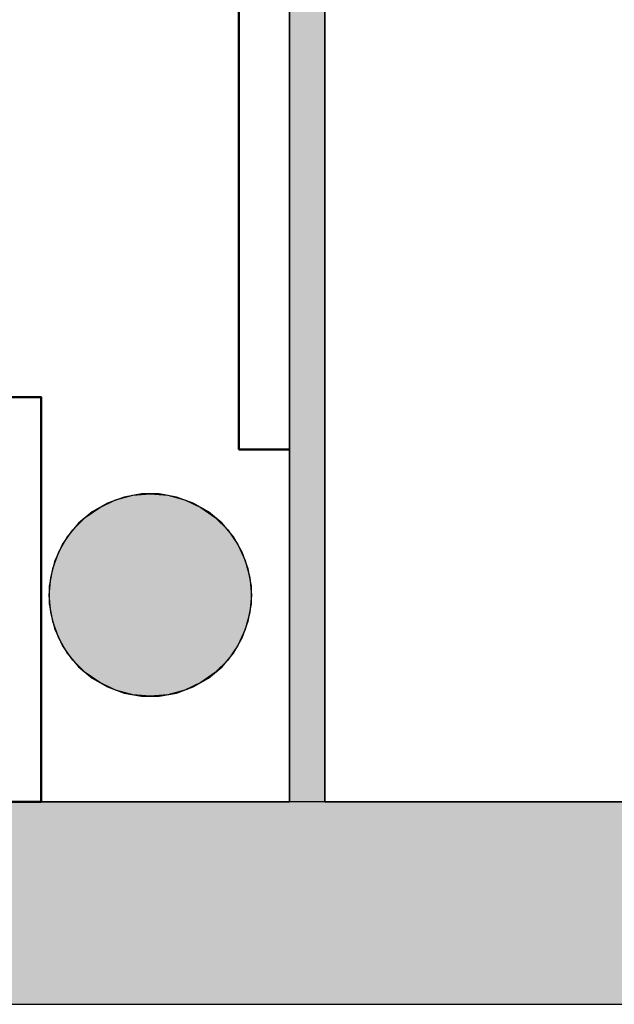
# Model space of a CAD drawing. Header units: metres. Extents: x -1 to 444, y -6 to 31.
# Tile 23 of 76: x 415.88 to 417.05, y 12.84 to 14.79. Entities that reach past the tile are written whole.
import ezdxf

# ---------------------------------------------------------------- set-up
doc = ezdxf.new("R2010")
doc.units = ezdxf.units.M
doc.linetypes.add('CONTINUA', pattern=[0])
doc.linetypes.add('PUNKT', pattern=[6.35, 0, -6.35])
for name, color, linetype, lineweight in [('3D PA MURS', 7, 'CONTINUA', 25), ('3D PA PILARS', 7, 'CONTINUA', 25), ('PA LOCALS', 7, 'CONTINUA', 25), ('PA MOBLES', 7, 'CONTINUA', 25), ('PA NOTACIÓ', 7, 'CONTINUA', 25)]:
    doc.layers.add(name, color=color, linetype=linetype, lineweight=lineweight)

# ---------------------------------------------------------------- blocks, each defined once
blk = doc.blocks.new('_CLOSEDFILLED')
at = {"color": 0, "linetype": 'ByBlock', "lineweight": -2}
blk.add_solid([(-1, -0.2), (0, 0), (-1, 0.2)], dxfattribs=at)
blk = doc.blocks.new('OBJETO_COMPLEJO_2')
at = {"layer": 'PA MOBLES', "color": 202, "linetype": 'CONTINUA', "lineweight": 50, "transparency": 33554687}
for p, q in [((415.194, 14.0618), (415.194, 14.4132)), ((415.6427, 14.4132), (415.6427, 14.0618)), ((415.1686, 14.1804), (415.194, 14.1804)), ((415.6723, 14.1804), (415.6427, 14.1804)), ((415.5665, 13.9814), (415.2744, 13.9814))]:
    blk.add_line(p, q, dxfattribs=at)
for points in [[(415.2031, 14.443), (415.1982, 14.4389), (415.1943, 14.4341), (415.1915, 14.4287), (415.1897, 14.4229), (415.1891, 14.4169), (415.1896, 14.4108), (415.1913, 14.4049), (415.1943, 14.3992), (415.1983, 14.3943), (415.2031, 14.3903), (415.2084, 14.3874), (415.2142, 14.3856), (415.2202, 14.3849), (415.2263, 14.3853), (415.2323, 14.387), (415.238, 14.3899)], [(415.5932, 14.3899), (415.5988, 14.387), (415.6048, 14.3853), (415.6109, 14.3849), (415.6169, 14.3856), (415.6227, 14.3874), (415.6281, 14.3903), (415.6328, 14.3943), (415.6368, 14.3992), (415.6398, 14.4049), (415.6415, 14.4108), (415.642, 14.4169), (415.6414, 14.4229), (415.6396, 14.4287), (415.6368, 14.4341), (415.6329, 14.4389), (415.628, 14.443)], [(415.1686, 14.3116), (415.1389, 14.3116), (415.1389, 14.0491), (415.1686, 14.0491), (415.1686, 14.4386), (415.2067, 14.4386)], [(415.6723, 14.3116), (415.7019, 14.3116), (415.7019, 14.0491), (415.6723, 14.0491), (415.6723, 14.4386), (415.63, 14.4386)], [(415.1933, 14.0653), (415.1949, 14.0495), (415.1995, 14.0348), (415.2067, 14.0215), (415.2162, 14.0099), (415.2278, 14.0003), (415.2411, 13.9931), (415.2558, 13.9885), (415.2716, 13.9869)], [(415.5637, 13.9869), (415.5795, 13.9885), (415.5942, 13.9931), (415.6075, 14.0003), (415.6191, 14.0099), (415.6287, 14.0215), (415.6359, 14.0348), (415.6404, 14.0495), (415.642, 14.0653)]]:
    blk.add_lwpolyline(points, dxfattribs=at)
blk.add_lwpolyline([(415.921, 13.2406), (414.921, 13.2406), (414.921, 14.0407), (415.921, 14.0407), (415.921, 13.2406)], close=True, dxfattribs=at)
for centre, radius, start, end in [((415.4156, 14.0825), 0.4167, 59.5738, 120.4458), ((415.4156, 14.1036), 0.3405, 58.2581, 121.7649)]:
    blk.add_arc(centre, radius, start, end, dxfattribs=at)

msp = doc.modelspace()

# ---------------------------------------------------------------- hatches: boundary and pattern name
at = {"layer": '3D PA MURS', "linetype": 'CONTINUA', "lineweight": 18, "true_color": 0xa0a0a0, "transparency": 33554687}
for points in [[(416.412, 18.217), (416.412, 13.2406), (416.482, 13.2406), (416.482, 18.217)], [(397.6873, 12.8406), (423.6575, 12.8406), (423.7404, 13.2406), (397.7664, 13.2406)]]:
    msp.add_hatch(color=253, dxfattribs=at).paths.add_polyline_path(points)
at = {"layer": '3D PA PILARS', "linetype": 'CONTINUA', "lineweight": 18, "transparency": 33554687}
msp.add_hatch(color=9, dxfattribs=at).paths.add_polyline_path([(416.1545, 13.8493), (416.1195, 13.8493), (416.0851, 13.8433), (416.0523, 13.8313), (416.022, 13.8138), (415.9952, 13.7914), (415.9728, 13.7646), (415.9553, 13.7343), (415.9433, 13.7015), (415.9373, 13.6671), (415.9373, 13.6321), (415.9433, 13.5977), (415.9553, 13.5648), (415.9728, 13.5346), (415.9952, 13.5078), (416.022, 13.4853), (416.0523, 13.4679), (416.0851, 13.4559), (416.1195, 13.4498), (416.1545, 13.4498), (416.1889, 13.4559), (416.2218, 13.4679), (416.252, 13.4853), (416.2788, 13.5078), (416.3013, 13.5346), (416.3187, 13.5648), (416.3307, 13.5977), (416.3368, 13.6321), (416.3368, 13.6671), (416.3307, 13.7015), (416.3187, 13.7343), (416.3013, 13.7646), (416.2788, 13.7914), (416.252, 13.8138), (416.2218, 13.8313), (416.1889, 13.8433)])

# ---------------------------------------------------------------- linework, layer by layer
at = {"layer": '3D PA MURS', "color": 7, "linetype": 'CONTINUA', "lineweight": 25, "transparency": 33554687}
for p, q in [((416.482, 13.2406), (416.482, 18.217)), ((416.412, 17.4496), (416.412, 13.2406)), ((416.412, 13.2406), (409.3121, 13.2406)), ((416.482, 13.2406), (416.412, 13.2406)), ((421.2469, 13.2406), (416.482, 13.2406)), ((397.7664, 12.8406), (423.6575, 12.8406))]:
    msp.add_line(p, q, dxfattribs=at)
at = {"layer": '3D PA PILARS', "color": 7, "linetype": 'CONTINUA', "lineweight": 25, "transparency": 33554687}
for p, q in [((416.0851, 13.8433), (416.0523, 13.8313)), ((416.1195, 13.8493), (416.0851, 13.8433)), ((416.1545, 13.8493), (416.1195, 13.8493)), ((416.1889, 13.8433), (416.1545, 13.8493)), ((416.2218, 13.8313), (416.1889, 13.8433)), ((416.0523, 13.8313), (416.022, 13.8138)), ((416.252, 13.8138), (416.2218, 13.8313)), ((416.022, 13.8138), (415.9952, 13.7914)), ((416.2788, 13.7914), (416.252, 13.8138)), ((415.9952, 13.7914), (415.9728, 13.7646)), ((416.3013, 13.7646), (416.2788, 13.7914)), ((415.9728, 13.7646), (415.9553, 13.7343)), ((416.3187, 13.7343), (416.3013, 13.7646)), ((415.9553, 13.7343), (415.9433, 13.7015)), ((416.3307, 13.7015), (416.3187, 13.7343)), ((415.9433, 13.7015), (415.9373, 13.6671)), ((416.3368, 13.6671), (416.3307, 13.7015)), ((415.9373, 13.6671), (415.9373, 13.6321)), ((416.3368, 13.6321), (416.3368, 13.6671)), ((415.9373, 13.6321), (415.9433, 13.5977)), ((416.3307, 13.5977), (416.3368, 13.6321)), ((415.9433, 13.5977), (415.9553, 13.5648)), ((416.3187, 13.5648), (416.3307, 13.5977)), ((415.9553, 13.5648), (415.9728, 13.5346)), ((416.3013, 13.5346), (416.3187, 13.5648)), ((415.9728, 13.5346), (415.9952, 13.5078)), ((416.2788, 13.5078), (416.3013, 13.5346)), ((415.9952, 13.5078), (416.022, 13.4853)), ((416.252, 13.4853), (416.2788, 13.5078)), ((416.022, 13.4853), (416.0523, 13.4679)), ((416.0523, 13.4679), (416.0851, 13.4559)), ((416.1889, 13.4559), (416.2218, 13.4679)), ((416.2218, 13.4679), (416.252, 13.4853)), ((416.0851, 13.4559), (416.1195, 13.4498)), ((416.1195, 13.4498), (416.1545, 13.4498)), ((416.1545, 13.4498), (416.1889, 13.4559))]:
    msp.add_line(p, q, dxfattribs=at)
at = {"layer": 'PA LOCALS', "color": 7, "linetype": 'CONTINUA', "lineweight": 25, "transparency": 33554687}
for p, q in [((416.482, 19.2295), (416.482, 13.2406)), ((416.412, 13.2406), (416.412, 17.4496)), ((416.0369, 13.8228), (416.0685, 13.8375)), ((416.0685, 13.8375), (416.1022, 13.8466)), ((416.1022, 13.8466), (416.1369, 13.8496)), ((416.1369, 13.8496), (416.1717, 13.8466)), ((416.1717, 13.8466), (416.2053, 13.8375)), ((416.2053, 13.8375), (416.2369, 13.8228)), ((416.0084, 13.8028), (416.0369, 13.8228)), ((416.2369, 13.8228), (416.2655, 13.8028)), ((415.9837, 13.7781), (416.0084, 13.8028)), ((416.2655, 13.8028), (416.2901, 13.7781)), ((415.9637, 13.7496), (415.9837, 13.7781)), ((416.2901, 13.7781), (416.3101, 13.7496)), ((415.949, 13.718), (415.9637, 13.7496)), ((416.3101, 13.7496), (416.3249, 13.718)), ((415.94, 13.6843), (415.949, 13.718)), ((416.3249, 13.718), (416.3339, 13.6843)), ((415.9369, 13.6496), (415.94, 13.6843)), ((416.3339, 13.6843), (416.3369, 13.6496)), ((415.94, 13.6149), (415.9369, 13.6496)), ((416.3369, 13.6496), (416.3339, 13.6149)), ((415.949, 13.5812), (415.94, 13.6149)), ((416.3339, 13.6149), (416.3249, 13.5812)), ((415.9637, 13.5496), (415.949, 13.5812)), ((416.3249, 13.5812), (416.3101, 13.5496)), ((415.9837, 13.521), (415.9637, 13.5496)), ((416.3101, 13.5496), (416.2901, 13.521)), ((416.0084, 13.4964), (415.9837, 13.521)), ((416.2901, 13.521), (416.2655, 13.4964)), ((416.0369, 13.4764), (416.0084, 13.4964)), ((416.2655, 13.4964), (416.2369, 13.4764)), ((416.0685, 13.4617), (416.0369, 13.4764)), ((416.2369, 13.4764), (416.2053, 13.4617)), ((416.1022, 13.4526), (416.0685, 13.4617)), ((416.1369, 13.4496), (416.1022, 13.4526)), ((416.1717, 13.4526), (416.1369, 13.4496)), ((416.2053, 13.4617), (416.1717, 13.4526)), ((409.3121, 13.2406), (416.412, 13.2406)), ((416.482, 13.2406), (421.2469, 13.2406))]:
    msp.add_line(p, q, dxfattribs=at)
at = {"layer": 'PA MOBLES', "color": 202, "linetype": 'CONTINUA', "lineweight": 50, "transparency": 33554687}
for p, q in [((416.312, 13.9373), (416.312, 16.5071)), ((416.412, 13.9373), (416.312, 13.9373))]:
    msp.add_line(p, q, dxfattribs=at)
at = {"layer": 'PA NOTACIÓ', "color": 2, "linetype": 'PUNKT', "lineweight": 35, "transparency": 33554687}
msp.add_line((416.4477, 17.4796), (416.4477, 13.2496), dxfattribs=at)

# ---------------------------------------------------------------- block references
at = {"layer": '3D PA PILARS', "color": 7, "linetype": 'CONTINUA', "lineweight": 25, "transparency": 33554687, "xscale": 0.0002666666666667, "yscale": 0.0002666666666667, "zscale": 0.0002666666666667}
msp.add_blockref('_CLOSEDFILLED', (416.137, 13.6496), dxfattribs=at)
at = {"layer": 'PA MOBLES', "color": 202, "linetype": 'CONTINUA', "lineweight": 50, "transparency": 33554687}
msp.add_blockref('OBJETO_COMPLEJO_2', (0, 0), dxfattribs=at)

doc.saveas('drawing.dxf')
